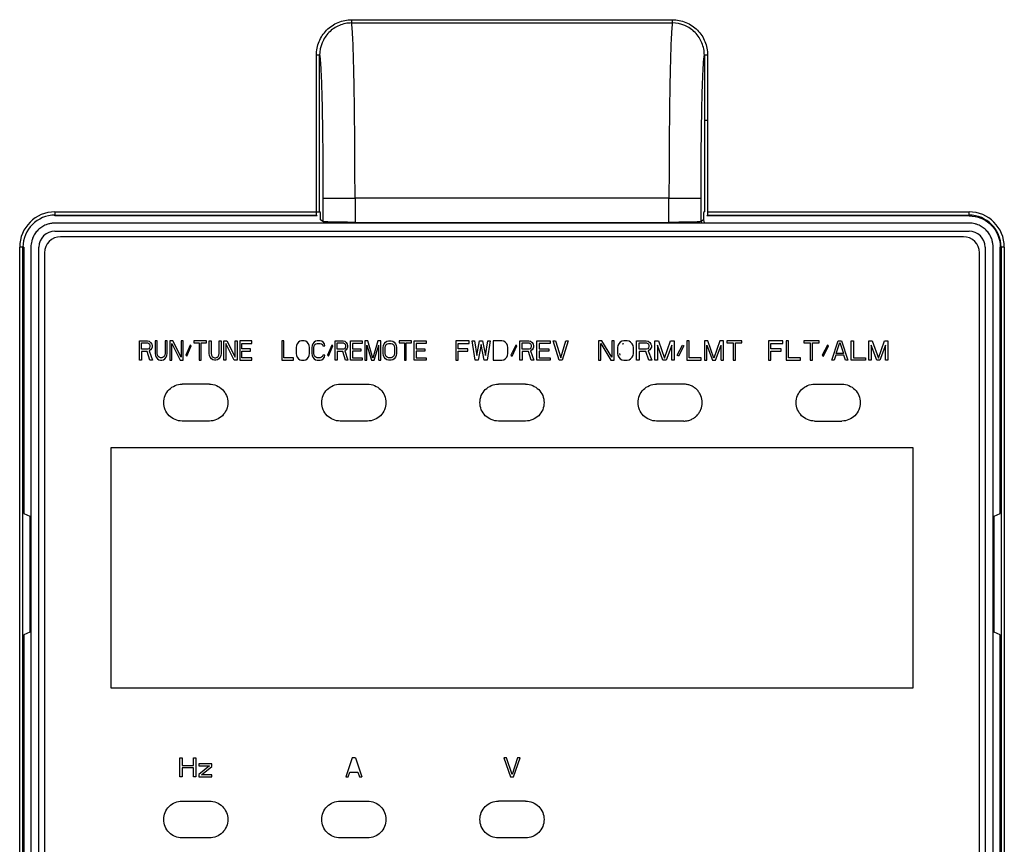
# Model space of a CAD drawing. Header units: millimetres. Extents: x 0 to 423, y 0 to 297.
# Tile 9 of 39: x 93 to 124, y 172 to 198. Entities that reach past the tile are written whole.
import ezdxf

# ---------------------------------------------------------------- set-up
doc = ezdxf.new("R2010")
doc.units = ezdxf.units.MM
doc.layers.add('实线', color=2, linetype='Continuous', lineweight=25)

msp = doc.modelspace()

# ---------------------------------------------------------------- linework, layer by layer
at = {"layer": '实线', "color": 2, "linetype": 'Continuous', "lineweight": 25, "true_color": 0xffff00}
for p, q in [((103.245, 197.6001), (113.2452, 197.6001)), ((103.245, 197.6001), (103.245, 197.498)), ((103.245, 197.498), (113.2451, 197.498)), ((113.2451, 197.498), (113.2452, 197.6001)), ((102.1451, 191.6072), (102.1451, 196.4932)), ((102.2477, 196.4932), (102.1451, 196.4932)), ((102.2477, 191.6072), (102.2477, 196.4932)), ((114.3451, 196.4932), (114.2425, 196.4932)), ((114.2425, 196.4932), (114.2425, 191.6072)), ((114.3451, 196.4932), (114.3451, 191.6072)), ((114.3451, 194.4597), (114.2425, 194.4597)), ((102.3505, 192.03), (102.3505, 191.3034)), ((113.14, 192.03), (103.3502, 192.03)), ((103.3502, 192.03), (103.3502, 191.2796)), ((113.14, 191.2796), (113.14, 192.03)), ((114.1396, 191.3034), (114.1396, 192.03)), ((93.9951, 191.6072), (102.1451, 191.6072)), ((93.9951, 191.6072), (93.9951, 191.5046)), ((102.1451, 191.6072), (102.2477, 191.6072)), ((102.1451, 191.5046), (102.1451, 191.6072)), ((102.27, 191.5849), (102.2477, 191.6072)), ((102.27, 191.3571), (102.27, 191.5849)), ((114.2425, 191.6072), (114.2202, 191.5849)), ((114.2202, 191.5849), (114.2202, 191.3571)), ((114.3451, 191.6072), (122.4951, 191.6072)), ((114.3451, 191.6072), (114.3451, 191.5046)), ((122.4951, 191.5046), (122.4951, 191.6072)), ((93.9951, 191.5046), (102.1451, 191.5046)), ((93.9951, 191.4823), (93.9951, 191.5046)), ((102.1673, 191.4823), (93.9951, 191.4823)), ((102.1451, 191.5046), (102.1673, 191.4823)), ((102.3505, 191.3034), (102.27, 191.3571)), ((103.3502, 191.2796), (113.14, 191.2796)), ((103.3502, 191.2796), (103.3502, 191.2572)), ((114.2202, 191.3571), (114.1396, 191.3034)), ((114.1396, 191.3034), (114.1423, 191.2572)), ((114.2202, 191.3571), (114.2377, 191.2653)), ((114.3228, 191.4823), (114.3451, 191.5046)), ((122.4951, 191.4823), (114.3228, 191.4823)), ((114.3451, 191.5046), (122.4951, 191.5046)), ((122.4951, 191.4823), (122.4951, 191.5046)), ((122.4951, 191.2572), (93.9951, 191.2572)), ((93.9951, 191.0072), (122.4951, 191.0072)), ((122.3201, 190.8322), (94.1701, 190.8322)), ((92.8951, 142.0072), (92.8951, 190.5072)), ((92.9977, 190.5072), (92.8951, 190.5072)), ((93.02, 190.5072), (92.9977, 190.5072)), ((92.9977, 142.0072), (92.9977, 190.5072)), ((93.02, 190.5072), (93.02, 182.1987)), ((93.2451, 190.5072), (93.2451, 142.0072)), ((93.4951, 142.0072), (93.4951, 190.5072)), ((122.9951, 190.5072), (122.9951, 142.0072)), ((123.2451, 142.0072), (123.2451, 190.5072)), ((123.4702, 190.5072), (123.4925, 190.5072)), ((123.4702, 182.1987), (123.4702, 190.5072)), ((123.5951, 190.5072), (123.4925, 190.5072)), ((123.4925, 190.5072), (123.4925, 142.0072)), ((123.5951, 190.5072), (123.5951, 142.0072)), ((93.6701, 190.3322), (93.6701, 168.1072)), ((122.8201, 171.6072), (122.8201, 190.3322)), ((96.6351, 186.9822), (96.6351, 187.5822)), ((96.6351, 187.5822), (96.8851, 187.5822)), ((96.8851, 187.5822), (96.9372, 187.5694)), ((97.1142, 187.5822), (97.1142, 187.1864)), ((97.1767, 187.5822), (97.1142, 187.5822)), ((97.1767, 187.1864), (97.1767, 187.5822)), ((97.4267, 187.5822), (97.4267, 187.1864)), ((97.4892, 187.5822), (97.4267, 187.5822)), ((97.4892, 187.1864), (97.4892, 187.5822)), ((97.5726, 187.5822), (97.5726, 186.9822)), ((97.6663, 187.5822), (97.5726, 187.5822)), ((97.9267, 187.0715), (97.6663, 187.5822)), ((97.9267, 187.5822), (97.9267, 187.0715)), ((97.9892, 187.5822), (97.9267, 187.5822)), ((97.9892, 186.9822), (97.9892, 187.5822)), ((98.3226, 187.5822), (98.3226, 187.5184)), ((98.7184, 187.5822), (98.3226, 187.5822)), ((98.7184, 187.5184), (98.7184, 187.5822)), ((98.8017, 187.5822), (98.8642, 187.5822)), ((98.8017, 187.1864), (98.8017, 187.5822)), ((98.8642, 187.5822), (98.8642, 187.1864)), ((99.1142, 187.5822), (99.1767, 187.5822)), ((99.1142, 187.1864), (99.1142, 187.5822)), ((99.1767, 187.5822), (99.1767, 187.1864)), ((99.2601, 186.9822), (99.2601, 187.5822)), ((99.2601, 187.5822), (99.3538, 187.5822)), ((99.3538, 187.5822), (99.6142, 187.0715)), ((99.6142, 187.0715), (99.6142, 187.5822)), ((99.6142, 187.5822), (99.6767, 187.5822)), ((99.6767, 187.5822), (99.6767, 186.9822)), ((99.7601, 187.5822), (99.7601, 186.9822)), ((100.1351, 187.5822), (99.7601, 187.5822)), ((100.1351, 187.5056), (100.1351, 187.5822)), ((101.0651, 187.5822), (101.0651, 186.9822)), ((101.1266, 187.5822), (101.0651, 187.5822)), ((101.1266, 187.0588), (101.1266, 187.5822)), ((101.6801, 187.5822), (101.6289, 187.5694)), ((101.7621, 187.5822), (101.6801, 187.5822)), ((101.8134, 187.5694), (101.7621, 187.5822)), ((102.1721, 187.5822), (102.1209, 187.5694)), ((102.2644, 187.5822), (102.1721, 187.5822)), ((102.3156, 187.5694), (102.2644, 187.5822)), ((102.7359, 187.5822), (102.9819, 187.5822)), ((102.7359, 186.9822), (102.7359, 187.5822)), ((102.9819, 187.5822), (103.0332, 187.5694)), ((103.2074, 187.5822), (103.5765, 187.5822)), ((103.2074, 186.9822), (103.2074, 187.5822)), ((103.5765, 187.5822), (103.5765, 187.5056)), ((103.6585, 187.5822), (103.6585, 186.9822)), ((103.7507, 187.5822), (103.6585, 187.5822)), ((103.9045, 187.046), (103.7507, 187.5822)), ((104.0582, 187.5822), (103.9045, 187.046)), ((104.1505, 187.5822), (104.0582, 187.5822)), ((104.1505, 186.9822), (104.1505, 187.5822)), ((104.3453, 187.5694), (104.3965, 187.5822)), ((104.3965, 187.5822), (104.4785, 187.5822)), ((104.4785, 187.5822), (104.5298, 187.5694)), ((104.7245, 187.5822), (104.7245, 187.5184)), ((105.1141, 187.5822), (104.7245, 187.5822)), ((105.1141, 187.5184), (105.1141, 187.5822)), ((105.1961, 187.5822), (105.5651, 187.5822)), ((105.1961, 186.9822), (105.1961, 187.5822)), ((105.5651, 187.5822), (105.5651, 187.5056)), ((106.4951, 187.5822), (106.4951, 186.9822)), ((106.9123, 187.5822), (106.4951, 187.5822)), ((106.9123, 187.5056), (106.9123, 187.5822)), ((107.005, 187.5822), (107.0745, 187.5822)), ((107.0977, 186.9822), (107.005, 187.5822)), ((107.0745, 187.5822), (107.1441, 187.1226)), ((107.1441, 187.1226), (107.2368, 187.5822)), ((107.2368, 187.5822), (107.3295, 187.5822)), ((107.3295, 187.5822), (107.4222, 187.1226)), ((107.4222, 187.1226), (107.4918, 187.5822)), ((107.5613, 187.5822), (107.4686, 186.9822)), ((107.4918, 187.5822), (107.5613, 187.5822)), ((107.654, 187.5822), (107.654, 186.9822)), ((107.9322, 187.5822), (107.654, 187.5822)), ((107.9901, 187.5694), (107.9322, 187.5822)), ((108.4885, 187.5822), (108.7666, 187.5822)), ((108.4885, 186.9822), (108.4885, 187.5822)), ((108.7666, 187.5822), (108.8245, 187.5694)), ((109.0216, 187.5822), (109.4388, 187.5822)), ((109.0216, 186.9822), (109.0216, 187.5822)), ((109.4388, 187.5822), (109.4388, 187.5056)), ((109.5315, 187.5822), (109.601, 187.5822)), ((109.7169, 186.9822), (109.5315, 187.5822)), ((109.601, 187.5822), (109.7633, 187.0588)), ((109.7633, 187.0588), (109.9255, 187.5822)), ((109.9951, 187.5822), (109.8096, 186.9822)), ((109.9255, 187.5822), (109.9951, 187.5822)), ((111.0495, 187.5822), (110.9376, 187.5822)), ((110.9376, 187.5822), (110.9376, 186.9822)), ((111.3602, 187.0715), (111.0495, 187.5822)), ((111.3602, 187.5822), (111.3602, 187.0715)), ((111.4348, 187.5822), (111.3602, 187.5822)), ((111.4348, 186.9822), (111.4348, 187.5822)), ((111.7331, 187.5822), (111.671, 187.5694)), ((111.8326, 187.5822), (111.7331, 187.5822)), ((111.8947, 187.5694), (111.8326, 187.5822)), ((112.1309, 187.5822), (112.4292, 187.5822)), ((112.1309, 186.9822), (112.1309, 187.5822)), ((112.4292, 187.5822), (112.4914, 187.5694)), ((112.7027, 186.9822), (112.7027, 187.5822)), ((112.7027, 187.5822), (112.8146, 187.5822)), ((112.8146, 187.5822), (113.001, 187.046)), ((113.001, 187.046), (113.1875, 187.5822)), ((113.1875, 187.5822), (113.2994, 187.5822)), ((113.2994, 187.5822), (113.2994, 186.9822)), ((113.6972, 187.5822), (113.6972, 186.9822)), ((113.7717, 187.5822), (113.6972, 187.5822)), ((113.7717, 187.0588), (113.7717, 187.5822)), ((114.2441, 187.5822), (114.2441, 186.9822)), ((114.356, 187.5822), (114.2441, 187.5822)), ((114.5424, 187.046), (114.356, 187.5822)), ((114.7289, 187.5822), (114.5424, 187.046)), ((114.8408, 187.5822), (114.7289, 187.5822)), ((114.8408, 186.9822), (114.8408, 187.5822)), ((114.9402, 187.5822), (114.9402, 187.5184)), ((115.4126, 187.5822), (114.9402, 187.5822)), ((115.4126, 187.5184), (115.4126, 187.5822)), ((116.2426, 187.5822), (116.2426, 186.9822)), ((116.6926, 187.5822), (116.2426, 187.5822)), ((116.6926, 187.5056), (116.6926, 187.5822)), ((116.7926, 187.5822), (116.7926, 186.9822)), ((116.8676, 187.5822), (116.7926, 187.5822)), ((116.8676, 187.0588), (116.8676, 187.5822)), ((117.3426, 187.5822), (117.3426, 187.5184)), ((117.8176, 187.5822), (117.3426, 187.5822)), ((117.8176, 187.5184), (117.8176, 187.5822)), ((118.2176, 186.9822), (118.4176, 187.5822)), ((118.4176, 187.5822), (118.5176, 187.5822)), ((118.5176, 187.5822), (118.7176, 186.9822)), ((118.8176, 186.9822), (118.8176, 187.5822)), ((118.8176, 187.5822), (118.8926, 187.5822)), ((118.8926, 187.5822), (118.8926, 187.0588)), ((119.3676, 187.5822), (119.4801, 187.5822)), ((119.3676, 186.9822), (119.3676, 187.5822)), ((119.4801, 187.5822), (119.6676, 187.046)), ((119.6676, 187.046), (119.8551, 187.5822)), ((119.8551, 187.5822), (119.9676, 187.5822)), ((119.9676, 187.5822), (119.9676, 186.9822)), ((96.6976, 187.5184), (96.8955, 187.5184)), ((96.6976, 187.3269), (96.6976, 187.5184)), ((96.8955, 187.3269), (96.6976, 187.3269)), ((96.8955, 187.5184), (96.9267, 187.5056)), ((96.9267, 187.3396), (96.8955, 187.3269)), ((96.9267, 187.5056), (96.9476, 187.4801)), ((96.9476, 187.3652), (96.9267, 187.3396)), ((96.9372, 187.5694), (96.9788, 187.5311)), ((96.9788, 187.3013), (96.9372, 187.2758)), ((96.9372, 187.2758), (97.0309, 186.9822)), ((96.9476, 187.4801), (96.958, 187.4418)), ((96.958, 187.4035), (96.9476, 187.3652)), ((96.958, 187.4418), (96.958, 187.4035)), ((96.9788, 187.5311), (97.0101, 187.4801)), ((97.0101, 187.3524), (96.9788, 187.3013)), ((97.0101, 187.4801), (97.0205, 187.4418)), ((97.0205, 187.3907), (97.0101, 187.3524)), ((97.0205, 187.4418), (97.0205, 187.3907)), ((97.6351, 187.5056), (97.8955, 186.9822)), ((97.6351, 186.9822), (97.6351, 187.5056)), ((98.208, 187.4545), (98.0726, 187.1354)), ((98.1038, 187.1098), (98.2392, 187.429)), ((98.2392, 187.429), (98.208, 187.4545)), ((98.3226, 187.5184), (98.4892, 187.5184)), ((98.4892, 187.5184), (98.4892, 186.9822)), ((98.5517, 187.5184), (98.7184, 187.5184)), ((98.5517, 186.9822), (98.5517, 187.5184)), ((99.583, 186.9822), (99.3226, 187.5056)), ((99.3226, 187.5056), (99.3226, 186.9822)), ((99.8226, 187.5056), (100.1351, 187.5056)), ((99.8226, 187.3396), (99.8226, 187.5056)), ((100.0934, 187.3396), (99.8226, 187.3396)), ((100.0934, 187.263), (100.0934, 187.3396)), ((101.5264, 187.4418), (101.5161, 187.3779)), ((101.5161, 187.3779), (101.5161, 187.1864)), ((101.5469, 187.4928), (101.5264, 187.4418)), ((101.5879, 187.5439), (101.5469, 187.4928)), ((101.6289, 187.5694), (101.5879, 187.5439)), ((101.8544, 187.5439), (101.8134, 187.5694)), ((101.8954, 187.4928), (101.8544, 187.5439)), ((101.9159, 187.4418), (101.8954, 187.4928)), ((101.9261, 187.3779), (101.9159, 187.4418)), ((101.9261, 187.1864), (101.9261, 187.3779)), ((102.0184, 187.4418), (102.0081, 187.3779)), ((102.0081, 187.3779), (102.0081, 187.1864)), ((102.0389, 187.4928), (102.0184, 187.4418)), ((102.0799, 187.5439), (102.0389, 187.4928)), ((102.0696, 187.3779), (102.0799, 187.429)), ((102.0696, 187.1864), (102.0696, 187.3779)), ((102.1209, 187.5694), (102.0799, 187.5439)), ((102.0799, 187.429), (102.1004, 187.4673)), ((102.1004, 187.4673), (102.1311, 187.4928)), ((102.1311, 187.4928), (102.1721, 187.5056)), ((102.1721, 187.5056), (102.2644, 187.5056)), ((102.2644, 187.5056), (102.3054, 187.4928)), ((102.3054, 187.4928), (102.3361, 187.4673)), ((102.3566, 187.5439), (102.3156, 187.5694)), ((102.3361, 187.4673), (102.3464, 187.429)), ((102.3464, 187.429), (102.4079, 187.429)), ((102.3977, 187.4928), (102.3566, 187.5439)), ((102.4079, 187.429), (102.3977, 187.4928)), ((102.6232, 187.4545), (102.4899, 187.1354)), ((102.5207, 187.1098), (102.6539, 187.429)), ((102.6539, 187.429), (102.6232, 187.4545)), ((102.7974, 187.3269), (102.7974, 187.5184)), ((102.7974, 187.5184), (102.9922, 187.5184)), ((102.9922, 187.3269), (102.7974, 187.3269)), ((102.9922, 187.5184), (103.0229, 187.5056)), ((103.0229, 187.3396), (102.9922, 187.3269)), ((103.0229, 187.5056), (103.0434, 187.4801)), ((103.0434, 187.3652), (103.0229, 187.3396)), ((103.0332, 187.5694), (103.0742, 187.5311)), ((103.0742, 187.3013), (103.0332, 187.2758)), ((103.0332, 187.2758), (103.1254, 186.9822)), ((103.0434, 187.4801), (103.0537, 187.4418)), ((103.0537, 187.4035), (103.0434, 187.3652)), ((103.0537, 187.4418), (103.0537, 187.4035)), ((103.0742, 187.5311), (103.1049, 187.4801)), ((103.1049, 187.3524), (103.0742, 187.3013)), ((103.1049, 187.4801), (103.1152, 187.4418)), ((103.1152, 187.3907), (103.1049, 187.3524)), ((103.1152, 187.4418), (103.1152, 187.3907)), ((103.2689, 187.5056), (103.2689, 187.3396)), ((103.5765, 187.5056), (103.2689, 187.5056)), ((103.2689, 187.3396), (103.5355, 187.3396)), ((103.5355, 187.3396), (103.5355, 187.263)), ((103.72, 187.4545), (103.8635, 186.9822)), ((103.72, 186.9822), (103.72, 187.4545)), ((103.9455, 186.9822), (104.089, 187.4545)), ((104.089, 186.9822), (104.089, 187.4545)), ((104.2325, 187.3779), (104.2428, 187.4418)), ((104.2325, 187.1864), (104.2325, 187.3779)), ((104.2428, 187.4418), (104.2633, 187.4928)), ((104.2633, 187.4928), (104.3043, 187.5439)), ((104.294, 187.3779), (104.3043, 187.429)), ((104.294, 187.1864), (104.294, 187.3779)), ((104.3043, 187.5439), (104.3453, 187.5694)), ((104.3043, 187.429), (104.3248, 187.4673)), ((104.3248, 187.4673), (104.3555, 187.4928)), ((104.3555, 187.4928), (104.3965, 187.5056)), ((104.3965, 187.5056), (104.4785, 187.5056)), ((104.4785, 187.5056), (104.5195, 187.4928)), ((104.5195, 187.4928), (104.5503, 187.4673)), ((104.5298, 187.5694), (104.5708, 187.5439)), ((104.5503, 187.4673), (104.5708, 187.429)), ((104.5708, 187.5439), (104.6118, 187.4928)), ((104.5708, 187.429), (104.581, 187.3779)), ((104.581, 187.3779), (104.581, 187.1864)), ((104.6118, 187.4928), (104.6323, 187.4418)), ((104.6323, 187.4418), (104.6425, 187.3779)), ((104.6425, 187.3779), (104.6425, 187.1864)), ((104.7245, 187.5184), (104.8885, 187.5184)), ((104.8885, 187.5184), (104.8885, 186.9822)), ((104.95, 187.5184), (105.1141, 187.5184)), ((104.95, 186.9822), (104.95, 187.5184)), ((105.5651, 187.5056), (105.2576, 187.5056)), ((105.2576, 187.5056), (105.2576, 187.3396)), ((105.2576, 187.3396), (105.5241, 187.3396)), ((105.5241, 187.3396), (105.5241, 187.263)), ((106.5646, 187.5056), (106.9123, 187.5056)), ((106.5646, 187.3396), (106.5646, 187.5056)), ((106.8659, 187.3396), (106.5646, 187.3396)), ((106.8659, 187.263), (106.8659, 187.3396)), ((107.2832, 187.4673), (107.1904, 186.9822)), ((107.3759, 186.9822), (107.2832, 187.4673)), ((108.0365, 187.5439), (107.9901, 187.5694)), ((108.0828, 187.4928), (108.0365, 187.5439)), ((108.106, 187.4418), (108.0828, 187.4928)), ((108.1176, 187.3779), (108.106, 187.4418)), ((108.1176, 187.1864), (108.1176, 187.3779)), ((108.361, 187.4545), (108.2103, 187.1354)), ((108.2451, 187.1098), (108.3957, 187.429)), ((108.3957, 187.429), (108.361, 187.4545)), ((108.558, 187.3269), (108.558, 187.5184)), ((108.558, 187.5184), (108.7782, 187.5184)), ((108.7782, 187.3269), (108.558, 187.3269)), ((108.7782, 187.5184), (108.813, 187.5056)), ((108.813, 187.3396), (108.7782, 187.3269)), ((108.813, 187.5056), (108.8361, 187.4801)), ((108.8361, 187.3652), (108.813, 187.3396)), ((108.8245, 187.5694), (108.8709, 187.5311)), ((108.8709, 187.3013), (108.8245, 187.2758)), ((108.8245, 187.2758), (108.9289, 186.9822)), ((108.8361, 187.4801), (108.8477, 187.4418)), ((108.8477, 187.4035), (108.8361, 187.3652)), ((108.8477, 187.4418), (108.8477, 187.4035)), ((108.8709, 187.5311), (108.9057, 187.4801)), ((108.9057, 187.3524), (108.8709, 187.3013)), ((108.9057, 187.4801), (108.9173, 187.4418)), ((108.9173, 187.3907), (108.9057, 187.3524)), ((108.9173, 187.4418), (108.9173, 187.3907)), ((109.0911, 187.5056), (109.0911, 187.3396)), ((109.4388, 187.5056), (109.0911, 187.5056)), ((109.0911, 187.3396), (109.3924, 187.3396)), ((109.3924, 187.3396), (109.3924, 187.263)), ((111.0122, 187.5056), (111.3229, 186.9822)), ((111.0122, 186.9822), (111.0122, 187.5056)), ((111.5467, 187.4418), (111.5342, 187.3779)), ((111.5342, 187.3779), (111.5342, 187.1864)), ((111.5715, 187.4928), (111.5467, 187.4418)), ((111.6213, 187.5439), (111.5715, 187.4928)), ((111.671, 187.5694), (111.6213, 187.5439)), ((111.6834, 187.4928), (111.7331, 187.5056)), ((111.9445, 187.5439), (111.8947, 187.5694)), ((111.9942, 187.4928), (111.9445, 187.5439)), ((112.019, 187.4418), (111.9942, 187.4928)), ((112.0315, 187.3779), (112.019, 187.4418)), ((112.0315, 187.1864), (112.0315, 187.3779)), ((112.2055, 187.3269), (112.2055, 187.5184)), ((112.2055, 187.5184), (112.4417, 187.5184)), ((112.4417, 187.3269), (112.2055, 187.3269)), ((112.4417, 187.5184), (112.479, 187.5056)), ((112.479, 187.3396), (112.4417, 187.3269)), ((112.479, 187.5056), (112.5038, 187.4801)), ((112.5038, 187.3652), (112.479, 187.3396)), ((112.4914, 187.5694), (112.5411, 187.5311)), ((112.5411, 187.3013), (112.4914, 187.2758)), ((112.4914, 187.2758), (112.6033, 186.9822)), ((112.5038, 187.4801), (112.5163, 187.4418)), ((112.5163, 187.4035), (112.5038, 187.3652)), ((112.5163, 187.4418), (112.5163, 187.4035)), ((112.5411, 187.5311), (112.5784, 187.4801)), ((112.5784, 187.3524), (112.5411, 187.3013)), ((112.5784, 187.4801), (112.5908, 187.4418)), ((112.5908, 187.3907), (112.5784, 187.3524)), ((112.5908, 187.4418), (112.5908, 187.3907)), ((112.9513, 186.9822), (112.7773, 187.4545)), ((112.7773, 187.4545), (112.7773, 186.9822)), ((113.2248, 187.4545), (113.0508, 186.9822)), ((113.2248, 186.9822), (113.2248, 187.4545)), ((113.3988, 187.1354), (113.5604, 187.4545)), ((113.5977, 187.429), (113.4361, 187.1098)), ((113.5604, 187.4545), (113.5977, 187.429)), ((114.3187, 187.4545), (114.4927, 186.9822)), ((114.3187, 186.9822), (114.3187, 187.4545)), ((114.5922, 186.9822), (114.7662, 187.4545)), ((114.7662, 186.9822), (114.7662, 187.4545)), ((114.9402, 187.5184), (115.1391, 187.5184)), ((115.1391, 187.5184), (115.1391, 186.9822)), ((115.2137, 187.5184), (115.4126, 187.5184)), ((115.2137, 186.9822), (115.2137, 187.5184)), ((116.3176, 187.5056), (116.6926, 187.5056)), ((116.3176, 187.3396), (116.3176, 187.5056)), ((116.6426, 187.3396), (116.3176, 187.3396)), ((116.6426, 187.263), (116.6426, 187.3396)), ((117.3426, 187.5184), (117.5426, 187.5184)), ((117.5426, 187.5184), (117.5426, 186.9822)), ((117.6176, 187.5184), (117.8176, 187.5184)), ((117.6176, 186.9822), (117.6176, 187.5184)), ((118.0801, 187.4545), (117.9176, 187.1354)), ((117.9551, 187.1098), (118.1176, 187.429)), ((118.1176, 187.429), (118.0801, 187.4545)), ((118.3551, 187.1864), (118.4676, 187.5311)), ((118.4676, 187.5311), (118.5801, 187.1864)), ((119.4426, 187.4545), (119.4426, 186.9822)), ((119.6176, 186.9822), (119.4426, 187.4545)), ((119.8926, 187.4545), (119.7176, 186.9822)), ((119.8926, 186.9822), (119.8926, 187.4545)), ((96.6976, 186.9822), (96.6351, 186.9822)), ((96.8747, 187.2503), (96.6976, 187.2503)), ((96.6976, 187.2503), (96.6976, 186.9822)), ((96.958, 186.9822), (96.8747, 187.2503)), ((97.0309, 186.9822), (96.958, 186.9822)), ((97.1142, 187.1864), (97.1247, 187.1226)), ((97.1247, 187.1226), (97.1455, 187.0715)), ((97.1455, 187.0715), (97.1872, 187.0205)), ((97.1872, 187.1354), (97.1767, 187.1864)), ((97.208, 187.0971), (97.1872, 187.1354)), ((97.1872, 187.0205), (97.2288, 186.9949)), ((97.2392, 187.0715), (97.208, 187.0971)), ((97.2288, 186.9949), (97.2809, 186.9822)), ((97.2809, 187.0588), (97.2392, 187.0715)), ((97.3226, 187.0588), (97.2809, 187.0588)), ((97.2809, 186.9822), (97.3226, 186.9822)), ((97.3642, 187.0715), (97.3226, 187.0588)), ((97.3226, 186.9822), (97.3747, 186.9949)), ((97.3955, 187.0971), (97.3642, 187.0715)), ((97.3747, 186.9949), (97.4163, 187.0205)), ((97.4163, 187.1354), (97.3955, 187.0971)), ((97.4267, 187.1864), (97.4163, 187.1354)), ((97.4163, 187.0205), (97.458, 187.0715)), ((97.458, 187.0715), (97.4788, 187.1226)), ((97.4788, 187.1226), (97.4892, 187.1864)), ((97.5726, 186.9822), (97.6351, 186.9822)), ((97.8955, 186.9822), (97.9892, 186.9822)), ((98.0726, 187.1354), (98.1038, 187.1098)), ((98.4892, 186.9822), (98.5517, 186.9822)), ((98.8122, 187.1226), (98.8017, 187.1864)), ((98.833, 187.0715), (98.8122, 187.1226)), ((98.8747, 187.0205), (98.833, 187.0715)), ((98.8642, 187.1864), (98.8747, 187.1354)), ((98.8747, 187.1354), (98.8955, 187.0971)), ((98.9163, 186.9949), (98.8747, 187.0205)), ((98.8955, 187.0971), (98.9267, 187.0715)), ((98.9684, 186.9822), (98.9163, 186.9949)), ((98.9267, 187.0715), (98.9684, 187.0588)), ((98.9684, 187.0588), (99.0101, 187.0588)), ((99.0101, 186.9822), (98.9684, 186.9822)), ((99.0101, 187.0588), (99.0517, 187.0715)), ((99.0622, 186.9949), (99.0101, 186.9822)), ((99.0517, 187.0715), (99.083, 187.0971)), ((99.1038, 187.0205), (99.0622, 186.9949)), ((99.083, 187.0971), (99.1038, 187.1354)), ((99.1038, 187.1354), (99.1142, 187.1864)), ((99.1455, 187.0715), (99.1038, 187.0205)), ((99.1663, 187.1226), (99.1455, 187.0715)), ((99.1767, 187.1864), (99.1663, 187.1226)), ((99.3226, 186.9822), (99.2601, 186.9822)), ((99.6767, 186.9822), (99.583, 186.9822)), ((99.7601, 186.9822), (100.1351, 186.9822)), ((99.8226, 187.263), (100.0934, 187.263)), ((99.8226, 187.0588), (99.8226, 187.263)), ((100.1351, 187.0588), (99.8226, 187.0588)), ((100.1351, 186.9822), (100.1351, 187.0588)), ((101.0651, 186.9822), (101.4341, 186.9822)), ((101.4341, 187.0588), (101.1266, 187.0588)), ((101.4341, 186.9822), (101.4341, 187.0588)), ((101.5161, 187.1864), (101.5264, 187.1226)), ((101.5264, 187.1226), (101.5469, 187.0715)), ((101.5469, 187.0715), (101.5879, 187.0205)), ((101.5879, 187.0205), (101.6289, 186.9949)), ((101.6289, 186.9949), (101.6801, 186.9822)), ((101.6801, 186.9822), (101.7621, 186.9822)), ((101.7621, 186.9822), (101.8134, 186.9949)), ((101.8134, 186.9949), (101.8544, 187.0205)), ((101.8544, 187.0205), (101.8954, 187.0715)), ((101.8954, 187.0715), (101.9159, 187.1226)), ((101.9159, 187.1226), (101.9261, 187.1864)), ((102.0081, 187.1864), (102.0184, 187.1226)), ((102.0184, 187.1226), (102.0389, 187.0715)), ((102.0389, 187.0715), (102.0799, 187.0205)), ((102.0799, 187.1354), (102.0696, 187.1864)), ((102.1004, 187.0971), (102.0799, 187.1354)), ((102.0799, 187.0205), (102.1209, 186.9949)), ((102.1311, 187.0715), (102.1004, 187.0971)), ((102.1209, 186.9949), (102.1721, 186.9822)), ((102.1721, 187.0588), (102.1311, 187.0715)), ((102.2644, 187.0588), (102.1721, 187.0588)), ((102.1721, 186.9822), (102.2644, 186.9822)), ((102.3054, 187.0715), (102.2644, 187.0588)), ((102.2644, 186.9822), (102.3156, 186.9949)), ((102.3361, 187.0971), (102.3054, 187.0715)), ((102.3156, 186.9949), (102.3566, 187.0205)), ((102.3464, 187.1354), (102.3361, 187.0971)), ((102.4079, 187.1354), (102.3464, 187.1354)), ((102.3566, 187.0205), (102.3977, 187.0715)), ((102.3977, 187.0715), (102.4079, 187.1354)), ((102.4899, 187.1354), (102.5207, 187.1098)), ((102.7974, 186.9822), (102.7359, 186.9822)), ((102.7974, 187.2503), (102.7974, 186.9822)), ((102.9717, 187.2503), (102.7974, 187.2503)), ((103.0537, 186.9822), (102.9717, 187.2503)), ((103.1254, 186.9822), (103.0537, 186.9822)), ((103.5765, 186.9822), (103.2074, 186.9822)), ((103.2689, 187.263), (103.2689, 187.0588)), ((103.5355, 187.263), (103.2689, 187.263)), ((103.2689, 187.0588), (103.5765, 187.0588)), ((103.5765, 187.0588), (103.5765, 186.9822)), ((103.6585, 186.9822), (103.72, 186.9822)), ((103.8635, 186.9822), (103.9455, 186.9822)), ((104.089, 186.9822), (104.1505, 186.9822)), ((104.2428, 187.1226), (104.2325, 187.1864)), ((104.2633, 187.0715), (104.2428, 187.1226)), ((104.3043, 187.0205), (104.2633, 187.0715)), ((104.3043, 187.1354), (104.294, 187.1864)), ((104.3248, 187.0971), (104.3043, 187.1354)), ((104.3453, 186.9949), (104.3043, 187.0205)), ((104.3555, 187.0715), (104.3248, 187.0971)), ((104.3965, 186.9822), (104.3453, 186.9949)), ((104.3965, 187.0588), (104.3555, 187.0715)), ((104.4785, 187.0588), (104.3965, 187.0588)), ((104.4785, 186.9822), (104.3965, 186.9822)), ((104.5195, 187.0715), (104.4785, 187.0588)), ((104.5298, 186.9949), (104.4785, 186.9822)), ((104.5503, 187.0971), (104.5195, 187.0715)), ((104.5708, 187.0205), (104.5298, 186.9949)), ((104.5708, 187.1354), (104.5503, 187.0971)), ((104.581, 187.1864), (104.5708, 187.1354)), ((104.6118, 187.0715), (104.5708, 187.0205)), ((104.6323, 187.1226), (104.6118, 187.0715)), ((104.6425, 187.1864), (104.6323, 187.1226)), ((104.8885, 186.9822), (104.95, 186.9822)), ((105.5651, 186.9822), (105.1961, 186.9822)), ((105.2576, 187.263), (105.2576, 187.0588)), ((105.5241, 187.263), (105.2576, 187.263)), ((105.2576, 187.0588), (105.5651, 187.0588)), ((105.5651, 187.0588), (105.5651, 186.9822)), ((106.4951, 186.9822), (106.5646, 186.9822)), ((106.5646, 187.263), (106.8659, 187.263)), ((106.5646, 186.9822), (106.5646, 187.263)), ((107.1904, 186.9822), (107.0977, 186.9822)), ((107.4686, 186.9822), (107.3759, 186.9822)), ((107.654, 186.9822), (107.9322, 186.9822)), ((107.9322, 186.9822), (107.9901, 186.9949)), ((107.9901, 186.9949), (108.0365, 187.0205)), ((108.0365, 187.0205), (108.0828, 187.0715)), ((108.0828, 187.0715), (108.106, 187.1226)), ((108.106, 187.1226), (108.1176, 187.1864)), ((108.2103, 187.1354), (108.2451, 187.1098)), ((108.558, 186.9822), (108.4885, 186.9822)), ((108.558, 187.2503), (108.558, 186.9822)), ((108.755, 187.2503), (108.558, 187.2503)), ((108.8477, 186.9822), (108.755, 187.2503)), ((108.9289, 186.9822), (108.8477, 186.9822)), ((109.4388, 186.9822), (109.0216, 186.9822)), ((109.0911, 187.263), (109.0911, 187.0588)), ((109.3924, 187.263), (109.0911, 187.263)), ((109.0911, 187.0588), (109.4388, 187.0588)), ((109.4388, 187.0588), (109.4388, 186.9822)), ((109.8096, 186.9822), (109.7169, 186.9822)), ((110.9376, 186.9822), (111.0122, 186.9822)), ((111.3229, 186.9822), (111.4348, 186.9822)), ((111.5342, 187.1864), (111.5467, 187.1226)), ((111.5467, 187.1226), (111.5715, 187.0715)), ((111.5715, 187.0715), (111.6213, 187.0205)), ((111.6213, 187.1354), (111.6088, 187.1864)), ((111.6213, 187.0205), (111.671, 186.9949)), ((111.671, 186.9949), (111.7331, 186.9822)), ((111.7331, 186.9822), (111.8326, 186.9822)), ((111.8326, 186.9822), (111.8947, 186.9949)), ((111.8947, 186.9949), (111.9445, 187.0205)), ((111.9445, 187.0205), (111.9942, 187.0715)), ((111.9942, 187.0715), (112.019, 187.1226)), ((112.019, 187.1226), (112.0315, 187.1864)), ((112.2055, 186.9822), (112.1309, 186.9822)), ((112.2055, 187.2503), (112.2055, 186.9822)), ((112.4168, 187.2503), (112.2055, 187.2503)), ((112.5163, 186.9822), (112.4168, 187.2503)), ((112.6033, 186.9822), (112.5163, 186.9822)), ((112.7773, 186.9822), (112.7027, 186.9822)), ((113.0508, 186.9822), (112.9513, 186.9822)), ((113.2994, 186.9822), (113.2248, 186.9822)), ((113.4361, 187.1098), (113.3988, 187.1354)), ((113.6972, 186.9822), (114.1447, 186.9822)), ((114.1447, 187.0588), (113.7717, 187.0588)), ((114.1447, 186.9822), (114.1447, 187.0588)), ((114.2441, 186.9822), (114.3187, 186.9822)), ((114.4927, 186.9822), (114.5922, 186.9822)), ((114.7662, 186.9822), (114.8408, 186.9822)), ((115.1391, 186.9822), (115.2137, 186.9822)), ((116.2426, 186.9822), (116.3176, 186.9822)), ((116.3176, 187.263), (116.6426, 187.263)), ((116.3176, 186.9822), (116.3176, 187.263)), ((116.7926, 186.9822), (117.2426, 186.9822)), ((117.2426, 187.0588), (116.8676, 187.0588)), ((117.2426, 186.9822), (117.2426, 187.0588)), ((117.5426, 186.9822), (117.6176, 186.9822)), ((117.9176, 187.1354), (117.9551, 187.1098)), ((118.2926, 186.9822), (118.2176, 186.9822)), ((118.3426, 187.1354), (118.2926, 186.9822)), ((118.5926, 187.1354), (118.3426, 187.1354)), ((118.5801, 187.1864), (118.3551, 187.1864)), ((118.6426, 186.9822), (118.5926, 187.1354)), ((118.7176, 186.9822), (118.6426, 186.9822)), ((119.2676, 186.9822), (118.8176, 186.9822)), ((118.8926, 187.0588), (119.2676, 187.0588)), ((119.2676, 187.0588), (119.2676, 186.9822)), ((119.4426, 186.9822), (119.3676, 186.9822)), ((119.7176, 186.9822), (119.6176, 186.9822)), ((119.9676, 186.9822), (119.8926, 186.9822)), ((98.8101, 186.2322), (97.9601, 186.2322)), ((102.8901, 186.2322), (103.7401, 186.2322)), ((108.6701, 186.2322), (107.8201, 186.2322)), ((113.6001, 186.2322), (112.7501, 186.2322)), ((117.6801, 186.2322), (118.5301, 186.2322)), ((98.8101, 185.0822), (97.9601, 185.0822)), ((103.7401, 185.0822), (102.8901, 185.0822)), ((108.6701, 185.0822), (107.8201, 185.0822)), ((113.6001, 185.0822), (112.7501, 185.0822)), ((117.6801, 185.0822), (118.5301, 185.0822)), ((95.7451, 184.2572), (120.7451, 184.2572)), ((95.7451, 176.7572), (95.7451, 184.2572)), ((120.7451, 184.2572), (120.7451, 176.7572)), ((93.02, 182.1987), (93.2098, 182.12)), ((93.2098, 182.12), (93.2098, 178.4944)), ((123.2804, 182.12), (123.4702, 182.1987)), ((123.2804, 178.4944), (123.2804, 182.12)), ((93.2098, 178.4944), (93.02, 178.4157)), ((93.02, 178.4157), (93.02, 155.9322)), ((123.4702, 178.4157), (123.2804, 178.4944)), ((123.4702, 155.9322), (123.4702, 178.4157)), ((120.7451, 176.7572), (95.7451, 176.7572)), ((97.8851, 173.9822), (97.8851, 174.5822)), ((97.8851, 174.5822), (97.9601, 174.5822)), ((97.9601, 174.5822), (97.9601, 174.3396)), ((98.3101, 174.5822), (98.3851, 174.5822)), ((98.3101, 174.3396), (98.3101, 174.5822)), ((98.3851, 174.5822), (98.3851, 173.9822)), ((98.4851, 174.3907), (98.4851, 174.3269)), ((98.8851, 174.3907), (98.4851, 174.3907)), ((98.8851, 174.3141), (98.8851, 174.3907)), ((103.2651, 174.5822), (103.0651, 173.9822)), ((103.3651, 174.5822), (103.2651, 174.5822)), ((103.3651, 174.5822), (103.5651, 173.9822)), ((107.9951, 174.5822), (108.1951, 173.9822)), ((108.0701, 174.5822), (107.9951, 174.5822)), ((108.2451, 174.0588), (108.0701, 174.5822)), ((108.4201, 174.5822), (108.2451, 174.0588)), ((108.2951, 173.9822), (108.4951, 174.5822)), ((108.4951, 174.5822), (108.4201, 174.5822)), ((97.9601, 174.3396), (98.3101, 174.3396)), ((97.9601, 174.263), (97.9601, 173.9822)), ((98.3101, 174.263), (97.9601, 174.263)), ((98.3101, 173.9822), (98.3101, 174.263)), ((98.8101, 174.3269), (98.4851, 174.0588)), ((98.4851, 174.3269), (98.8101, 174.3269)), ((98.5601, 174.046), (98.8851, 174.3141)), ((103.1401, 173.9822), (103.1901, 174.1354)), ((103.1901, 174.1354), (103.4401, 174.1354)), ((103.4401, 174.1354), (103.4901, 173.9822)), ((97.9601, 173.9822), (97.8851, 173.9822)), ((98.3851, 173.9822), (98.3101, 173.9822)), ((98.4851, 174.0588), (98.4851, 173.9822)), ((98.4851, 173.9822), (98.8851, 173.9822)), ((98.8851, 174.046), (98.5601, 174.046)), ((98.8851, 173.9822), (98.8851, 174.046)), ((103.0651, 173.9822), (103.1401, 173.9822)), ((103.4901, 173.9822), (103.5651, 173.9822)), ((108.1951, 173.9822), (108.2951, 173.9822)), ((97.9601, 173.2322), (98.8101, 173.2322)), ((102.8901, 173.2322), (103.7401, 173.2322)), ((108.6701, 173.2322), (107.8201, 173.2322)), ((98.8101, 172.0822), (97.9601, 172.0822)), ((103.7401, 172.0822), (102.8901, 172.0822)), ((108.6701, 172.0822), (107.8201, 172.0822))]:
    msp.add_line(p, q, dxfattribs=at)
for centre, radius, start, end in [((93.9951, 190.5072), 1.1, 90, 180), ((122.4951, 190.5072), 1.1, 0, 90), ((93.9951, 190.5072), 0.9974, 90, 180), ((122.4951, 190.5072), 0.9974, 0, 90), ((93.9951, 190.5072), 0.5, 90, 180), ((122.4951, 190.5072), 0.5, 0, 90), ((94.1701, 190.3322), 0.5, 90, 180), ((122.3201, 190.3322), 0.5, 0, 90)]:
    msp.add_arc(centre, radius, start, end, dxfattribs=at)
for points, knots in [([(102.1451, 196.4932), (102.1448, 196.638), (102.1878, 196.8553), (102.3241, 197.112), (102.4606, 197.28), (102.6295, 197.4196), (102.8195, 197.5219), (103.0292, 197.586), (103.1722, 197.6001), (103.245, 197.6001)], [-0.0000001, -0.0000001, -0.0000001, -0.0000001, 0.25, 0.375, 0.5, 0.625, 0.75, 0.875, 1, 1, 1, 1]), ([(103.245, 197.498), (103.1789, 197.4981), (103.1138, 197.4914), (102.9859, 197.4659), (102.9223, 197.4466), (102.8013, 197.3958), (102.7441, 197.3646), (102.6355, 197.2916), (102.584, 197.2493), (102.4464, 197.1101), (102.3727, 196.998), (102.2735, 196.7569), (102.2477, 196.6254), (102.2477, 196.4932)], [0, 0, 0, 0, 0.125, 0.125, 0.25, 0.25, 0.375, 0.375, 0.5, 0.5, 0.75, 0.75, 1, 1, 1, 1]), ([(103.3502, 192.03), (103.3502, 192.7065), (103.346, 193.7167), (103.3332, 194.9311), (103.3201, 195.7456), (103.3041, 196.4301), (103.2797, 197.1356), (103.259, 197.427), (103.245, 197.498)], [0, 0, 0, 0, 0.25, 0.375, 0.5, 0.625, 0.75, 0.99335277, 0.99335277, 0.99335277, 0.99335277]), ([(113.2451, 197.498), (113.2311, 197.427), (113.2104, 197.1356), (113.1861, 196.4301), (113.17, 195.7456), (113.157, 194.9311), (113.1441, 193.7167), (113.14, 192.7065), (113.14, 192.03)], [0.0066505, 0.0066505, 0.0066505, 0.0066505, 0.25, 0.375, 0.5, 0.625, 0.75, 1, 1, 1, 1]), ([(114.2425, 196.4932), (114.2425, 196.5594), (114.236, 196.6244), (114.2111, 196.7524), (114.1923, 196.8161), (114.1424, 196.9375), (114.1118, 196.9951), (114.0399, 197.1043), (113.9981, 197.1563), (113.9063, 197.2491), (113.856, 197.2906), (113.7472, 197.364), (113.689, 197.3957), (113.5088, 197.4715), (113.3774, 197.498), (113.2451, 197.498)], [0, 0, 0, 0, 0.125, 0.125, 0.25, 0.25, 0.375, 0.375, 0.5, 0.5, 0.625, 0.625, 0.75, 0.75, 1, 1, 1, 1]), ([(113.2452, 197.6001), (113.3901, 197.6004), (113.607, 197.5565), (113.863, 197.4179), (114.0295, 197.2801), (114.1676, 197.1098), (114.2684, 196.919), (114.3312, 196.709), (114.3451, 196.566), (114.3451, 196.4932)], [0, 0, 0, 0, 0.25, 0.375, 0.5, 0.625, 0.75, 0.875, 1, 1, 1, 1]), ([(102.2477, 196.4932), (102.2489, 196.4871), (102.2512, 196.475), (102.2546, 196.4517), (102.258, 196.4248), (102.2615, 196.3941), (102.2648, 196.3596), (102.2695, 196.3062), (102.2773, 196.2017), (102.2866, 196.0386), (102.2966, 195.8165), (102.3082, 195.5026), (102.3215, 195.0251), (102.3322, 194.467), (102.339, 193.9875), (102.3431, 193.6138), (102.3464, 193.2353), (102.3488, 192.8363), (102.35, 192.4739), (102.3505, 192.2041), (102.3505, 192.072), (102.3505, 192.03)], [0, 0, 0, 0, 0.02062561, 0.04124185, 0.06185125, 0.08245588, 0.10305748, 0.1236574, 0.16891131, 0.24799117, 0.3046288, 0.37319908, 0.49863146, 0.62423107, 0.69135542, 0.74995687, 0.81177497, 0.87515857, 0.9389422, 0.98056892, 1, 1, 1, 1]), ([(114.1396, 192.03), (114.1397, 192.0679), (114.1397, 192.1569), (114.1398, 192.3096), (114.1403, 192.5056), (114.141, 192.72), (114.1425, 193.0463), (114.1451, 193.4125), (114.1509, 193.9894), (114.1587, 194.5168), (114.1688, 195.0041), (114.1797, 195.4313), (114.1926, 195.8072), (114.2055, 196.0746), (114.2143, 196.2195), (114.2211, 196.3137), (114.2281, 196.3913), (114.2352, 196.4533), (114.2401, 196.4799), (114.2425, 196.4932)], [0, 0, 0, 0, 0.01756095, 0.04110754, 0.07063457, 0.10843468, 0.14098988, 0.22392461, 0.28328066, 0.42631563, 0.50123539, 0.57005667, 0.70189437, 0.78561953, 0.82848008, 0.87134508, 0.9142154, 0.95709645, 1, 1, 1, 1]), ([(102.3505, 192.03), (102.3535, 192.03), (102.4017, 192.03), (102.6323, 192.03), (102.9833, 192.03), (103.2339, 192.03), (103.3502, 192.03)], [-0.0000057, -0.0000057, -0.0000057, -0.0000057, 0.25, 0.5000057, 0.7500113, 1, 1, 1, 1]), ([(113.14, 192.03), (113.2563, 192.03), (113.5069, 192.03), (113.8578, 192.03), (114.0885, 192.03), (114.1366, 192.03), (114.1396, 192.03)], [-0.0000057, -0.0000057, -0.0000057, -0.0000057, 0.249983, 0.4999887, 0.7499943, 1, 1, 1, 1]), ([(102.7693, 191.2841), (102.7511, 191.2845), (102.7132, 191.2852), (102.6583, 191.2864), (102.6032, 191.2878), (102.5496, 191.2894), (102.4988, 191.2913), (102.4524, 191.2933), (102.4121, 191.2955), (102.3801, 191.298), (102.3574, 191.3006), (102.3528, 191.3024), (102.3505, 191.3034)], [0, 0, 0, 0, 0.073658, 0.1531712, 0.2385392, 0.3297615, 0.4268375, 0.5297666, 0.6385482, 0.7531815, 0.8736657, 1, 1, 1, 1]), ([(103.3502, 191.2796), (103.3279, 191.2796), (103.2832, 191.2796), (103.2163, 191.2798), (103.1494, 191.2801), (103.0829, 191.2805), (103.0172, 191.281), (102.9525, 191.2816), (102.8894, 191.2823), (102.8278, 191.2831), (102.7888, 191.2838), (102.7693, 191.2841)], [0, 0, 0, 0, 0.1076821, 0.2162208, 0.3256164, 0.4358692, 0.5469794, 0.6589473, 0.7717732, 0.8854574, 1, 1, 1, 1]), ([(122.4951, 191.4823), (122.6227, 191.4823), (122.7503, 191.4569), (122.9862, 191.3592), (123.0943, 191.287), (123.2748, 191.1064), (123.3471, 190.9983), (123.4448, 190.7624), (123.4702, 190.6348), (123.4702, 190.5072)], [0, 0, 0, 0, 0.25, 0.25, 0.5, 0.5, 0.75, 0.75, 1, 1, 1, 1]), ([(93.9951, 191.2572), (93.9761, 191.2568), (93.9384, 191.256), (93.8822, 191.2494), (93.8269, 191.2389), (93.7723, 191.2241), (93.6886, 191.1945), (93.5803, 191.1387), (93.4612, 191.0412), (93.3636, 190.9221), (93.302, 190.8026), (93.2667, 190.6943), (93.2484, 190.6015), (93.2462, 190.5387), (93.2451, 190.5072)], [0, 0, 0, 0, 0.0482774, 0.0961591, 0.1439201, 0.1918374, 0.2401856, 0.370003, 0.5000481, 0.6298656, 0.7599108, 0.8401054, 0.919707, 1, 1, 1, 1]), ([(123.2451, 190.5072), (123.2447, 190.5261), (123.2439, 190.5639), (123.2373, 190.62), (123.2268, 190.6754), (123.212, 190.73), (123.1824, 190.8136), (123.1266, 190.922), (123.0291, 191.041), (122.9099, 191.1386), (122.7905, 191.2003), (122.6822, 191.2355), (122.5894, 191.2539), (122.5266, 191.2561), (122.4951, 191.2572)], [0, 0, 0, 0, 0.0482774, 0.0961591, 0.1439201, 0.1918374, 0.2401856, 0.370003, 0.5000481, 0.6298656, 0.7599108, 0.8401054, 0.919707, 1, 1, 1, 1]), ([(97.9601, 185.0822), (97.8848, 185.0822), (97.8096, 185.0971), (97.6705, 185.1548), (97.6067, 185.1974), (97.5003, 185.3038), (97.4576, 185.3676), (97.4, 185.5067), (97.3851, 185.5819), (97.3851, 185.7325), (97.4, 185.8077), (97.4576, 185.9468), (97.5003, 186.0105), (97.6067, 186.117), (97.6705, 186.1596), (97.8096, 186.2172), (97.8848, 186.2322), (97.9601, 186.2322)], [0, 0, 0, 0, 0.125, 0.125, 0.25, 0.25, 0.375, 0.375, 0.5, 0.5, 0.625, 0.625, 0.75, 0.75, 0.875, 0.875, 1, 1, 1, 1]), ([(98.8101, 186.2322), (98.8853, 186.2322), (98.9606, 186.2172), (99.0997, 186.1596), (99.1634, 186.117), (99.2699, 186.0105), (99.3125, 185.9468), (99.3701, 185.8077), (99.3851, 185.7325), (99.3851, 185.5819), (99.3701, 185.5067), (99.3125, 185.3676), (99.2699, 185.3038), (99.1634, 185.1974), (99.0997, 185.1548), (98.9606, 185.0971), (98.8853, 185.0822), (98.8101, 185.0822)], [0, 0, 0, 0, 0.125, 0.125, 0.25, 0.25, 0.375, 0.375, 0.5, 0.5, 0.625, 0.625, 0.75, 0.75, 0.875, 0.875, 1, 1, 1, 1]), ([(102.8901, 185.0822), (102.8148, 185.0822), (102.7396, 185.0971), (102.6005, 185.1548), (102.5367, 185.1974), (102.4303, 185.3038), (102.3876, 185.3676), (102.33, 185.5067), (102.3151, 185.5819), (102.3151, 185.7325), (102.33, 185.8077), (102.3876, 185.9468), (102.4303, 186.0105), (102.5367, 186.117), (102.6005, 186.1596), (102.7396, 186.2172), (102.8148, 186.2322), (102.8901, 186.2322)], [0, 0, 0, 0, 0.125, 0.125, 0.25, 0.25, 0.375, 0.375, 0.5, 0.5, 0.625, 0.625, 0.75, 0.75, 0.875, 0.875, 1, 1, 1, 1]), ([(103.7401, 186.2322), (103.8153, 186.2322), (103.8906, 186.2172), (104.0297, 186.1596), (104.0934, 186.117), (104.1999, 186.0105), (104.2425, 185.9468), (104.3001, 185.8077), (104.3151, 185.7325), (104.3151, 185.5819), (104.3001, 185.5067), (104.2425, 185.3676), (104.1999, 185.3038), (104.0934, 185.1974), (104.0297, 185.1548), (103.8906, 185.0971), (103.8153, 185.0822), (103.7401, 185.0822)], [0, 0, 0, 0, 0.125, 0.125, 0.25, 0.25, 0.375, 0.375, 0.5, 0.5, 0.625, 0.625, 0.75, 0.75, 0.875, 0.875, 1, 1, 1, 1]), ([(107.8201, 185.0822), (107.7448, 185.0822), (107.6696, 185.0971), (107.5305, 185.1548), (107.4667, 185.1974), (107.3603, 185.3038), (107.3176, 185.3676), (107.26, 185.5067), (107.2451, 185.5819), (107.2451, 185.7325), (107.26, 185.8077), (107.3176, 185.9468), (107.3603, 186.0105), (107.4667, 186.117), (107.5305, 186.1596), (107.6696, 186.2172), (107.7448, 186.2322), (107.8201, 186.2322)], [0, 0, 0, 0, 0.125, 0.125, 0.25, 0.25, 0.375, 0.375, 0.5, 0.5, 0.625, 0.625, 0.75, 0.75, 0.875, 0.875, 1, 1, 1, 1]), ([(108.6701, 186.2322), (108.7453, 186.2322), (108.8206, 186.2172), (108.9597, 186.1596), (109.0234, 186.117), (109.1299, 186.0105), (109.1725, 185.9468), (109.2301, 185.8077), (109.2451, 185.7325), (109.2451, 185.5819), (109.2301, 185.5067), (109.1725, 185.3676), (109.1299, 185.3038), (109.0234, 185.1974), (108.9597, 185.1548), (108.8206, 185.0971), (108.7453, 185.0822), (108.6701, 185.0822)], [0, 0, 0, 0, 0.125, 0.125, 0.25, 0.25, 0.375, 0.375, 0.5, 0.5, 0.625, 0.625, 0.75, 0.75, 0.875, 0.875, 1, 1, 1, 1]), ([(112.7501, 185.0822), (112.6748, 185.0822), (112.5996, 185.0971), (112.4605, 185.1548), (112.3967, 185.1974), (112.2903, 185.3038), (112.2476, 185.3676), (112.19, 185.5067), (112.1751, 185.5819), (112.1751, 185.7325), (112.19, 185.8077), (112.2476, 185.9468), (112.2903, 186.0105), (112.3967, 186.117), (112.4605, 186.1596), (112.5996, 186.2172), (112.6748, 186.2322), (112.7501, 186.2322)], [0, 0, 0, 0, 0.125, 0.125, 0.25, 0.25, 0.375, 0.375, 0.5, 0.5, 0.625, 0.625, 0.75, 0.75, 0.875, 0.875, 1, 1, 1, 1]), ([(113.6001, 185.0822), (113.6182, 185.0827), (113.6543, 185.0836), (113.7079, 185.0915), (113.7606, 185.1041), (113.8318, 185.1286), (113.9181, 185.173), (114.0093, 185.2478), (114.0842, 185.3392), (114.1535, 185.4732), (114.189, 185.6572), (114.1535, 185.8411), (114.0842, 185.9751), (114.0095, 186.0664), (113.9181, 186.1414), (113.8159, 186.1938), (113.7085, 186.2264), (113.6362, 186.2303), (113.6001, 186.2322)], [0, 0, 0, 0, 0.03017039, 0.06008905, 0.09002594, 0.12025054, 0.18523604, 0.2503702, 0.31535577, 0.38048999, 0.50006554, 0.61964109, 0.68462659, 0.74976075, 0.81474632, 0.87988055, 0.93990401, 1, 1, 1, 1]), ([(117.6801, 185.0822), (117.6048, 185.0822), (117.5296, 185.0971), (117.3905, 185.1548), (117.3267, 185.1974), (117.2203, 185.3038), (117.1776, 185.3676), (117.12, 185.5067), (117.1051, 185.5819), (117.1051, 185.7325), (117.12, 185.8077), (117.1776, 185.9468), (117.2203, 186.0105), (117.3267, 186.117), (117.3905, 186.1596), (117.5296, 186.2172), (117.6048, 186.2322), (117.6801, 186.2322)], [0, 0, 0, 0, 0.125, 0.125, 0.25, 0.25, 0.375, 0.375, 0.5, 0.5, 0.625, 0.625, 0.75, 0.75, 0.875, 0.875, 1, 1, 1, 1]), ([(118.5301, 186.2322), (118.6053, 186.2322), (118.6806, 186.2172), (118.8197, 186.1596), (118.8834, 186.117), (118.9899, 186.0105), (119.0325, 185.9468), (119.0901, 185.8077), (119.1051, 185.7325), (119.1051, 185.5819), (119.0901, 185.5067), (119.0325, 185.3676), (118.9899, 185.3038), (118.8834, 185.1974), (118.8197, 185.1548), (118.6806, 185.0971), (118.6053, 185.0822), (118.5301, 185.0822)], [0, 0, 0, 0, 0.125, 0.125, 0.25, 0.25, 0.375, 0.375, 0.5, 0.5, 0.625, 0.625, 0.75, 0.75, 0.875, 0.875, 1, 1, 1, 1]), ([(97.9601, 172.0822), (97.8848, 172.0822), (97.8096, 172.0971), (97.6705, 172.1548), (97.6067, 172.1974), (97.5003, 172.3038), (97.4576, 172.3676), (97.4, 172.5067), (97.3851, 172.5819), (97.3851, 172.7325), (97.4, 172.8077), (97.4576, 172.9468), (97.5003, 173.0105), (97.6067, 173.117), (97.6705, 173.1596), (97.8096, 173.2172), (97.8848, 173.2322), (97.9601, 173.2322)], [0, 0, 0, 0, 0.125, 0.125, 0.25, 0.25, 0.375, 0.375, 0.5, 0.5, 0.625, 0.625, 0.75, 0.75, 0.875, 0.875, 1, 1, 1, 1]), ([(98.8101, 173.2322), (98.8853, 173.2322), (98.9606, 173.2172), (99.0997, 173.1596), (99.1634, 173.117), (99.2699, 173.0105), (99.3125, 172.9468), (99.3701, 172.8077), (99.3851, 172.7325), (99.3851, 172.5819), (99.3701, 172.5067), (99.3125, 172.3676), (99.2699, 172.3038), (99.1634, 172.1974), (99.0997, 172.1548), (98.9606, 172.0971), (98.8853, 172.0822), (98.8101, 172.0822)], [0, 0, 0, 0, 0.125, 0.125, 0.25, 0.25, 0.375, 0.375, 0.5, 0.5, 0.625, 0.625, 0.75, 0.75, 0.875, 0.875, 1, 1, 1, 1]), ([(102.8901, 172.0822), (102.8148, 172.0822), (102.7396, 172.0971), (102.6005, 172.1548), (102.5367, 172.1974), (102.4303, 172.3038), (102.3876, 172.3676), (102.33, 172.5067), (102.3151, 172.5819), (102.3151, 172.7325), (102.33, 172.8077), (102.3876, 172.9468), (102.4303, 173.0105), (102.5367, 173.117), (102.6005, 173.1596), (102.7396, 173.2172), (102.8148, 173.2322), (102.8901, 173.2322)], [0, 0, 0, 0, 0.125, 0.125, 0.25, 0.25, 0.375, 0.375, 0.5, 0.5, 0.625, 0.625, 0.75, 0.75, 0.875, 0.875, 1, 1, 1, 1]), ([(103.7401, 173.2322), (103.8153, 173.2322), (103.8906, 173.2172), (104.0297, 173.1596), (104.0934, 173.117), (104.1999, 173.0105), (104.2425, 172.9468), (104.3001, 172.8077), (104.3151, 172.7325), (104.3151, 172.5819), (104.3001, 172.5067), (104.2425, 172.3676), (104.1999, 172.3038), (104.0934, 172.1974), (104.0297, 172.1548), (103.8906, 172.0971), (103.8153, 172.0822), (103.7401, 172.0822)], [0, 0, 0, 0, 0.125, 0.125, 0.25, 0.25, 0.375, 0.375, 0.5, 0.5, 0.625, 0.625, 0.75, 0.75, 0.875, 0.875, 1, 1, 1, 1]), ([(107.8201, 172.0822), (107.7448, 172.0822), (107.6696, 172.0971), (107.5305, 172.1548), (107.4667, 172.1974), (107.3603, 172.3038), (107.3176, 172.3676), (107.26, 172.5067), (107.2451, 172.5819), (107.2451, 172.7325), (107.26, 172.8077), (107.3176, 172.9468), (107.3603, 173.0105), (107.4667, 173.117), (107.5305, 173.1596), (107.6696, 173.2172), (107.7448, 173.2322), (107.8201, 173.2322)], [0, 0, 0, 0, 0.125, 0.125, 0.25, 0.25, 0.375, 0.375, 0.5, 0.5, 0.625, 0.625, 0.75, 0.75, 0.875, 0.875, 1, 1, 1, 1]), ([(108.6701, 173.2322), (108.7453, 173.2322), (108.8206, 173.2172), (108.9597, 173.1596), (109.0234, 173.117), (109.1299, 173.0105), (109.1725, 172.9468), (109.2301, 172.8077), (109.2451, 172.7325), (109.2451, 172.5819), (109.2301, 172.5067), (109.1725, 172.3676), (109.1299, 172.3038), (109.0234, 172.1974), (108.9597, 172.1548), (108.8206, 172.0971), (108.7453, 172.0822), (108.6701, 172.0822)], [0, 0, 0, 0, 0.125, 0.125, 0.25, 0.25, 0.375, 0.375, 0.5, 0.5, 0.625, 0.625, 0.75, 0.75, 0.875, 0.875, 1, 1, 1, 1])]:
    msp.add_open_spline(points, degree=3, knots=knots, dxfattribs=at)
for points in [[(113.7209, 191.2841), (113.5522, 191.2812), (113.3472, 191.2796), (113.14, 191.2796)], [(114.1396, 191.3034), (114.1315, 191.2958), (113.9741, 191.2885), (113.7209, 191.2841)]]:
    msp.add_open_spline(points, degree=3, dxfattribs=at)

doc.saveas('drawing.dxf')
